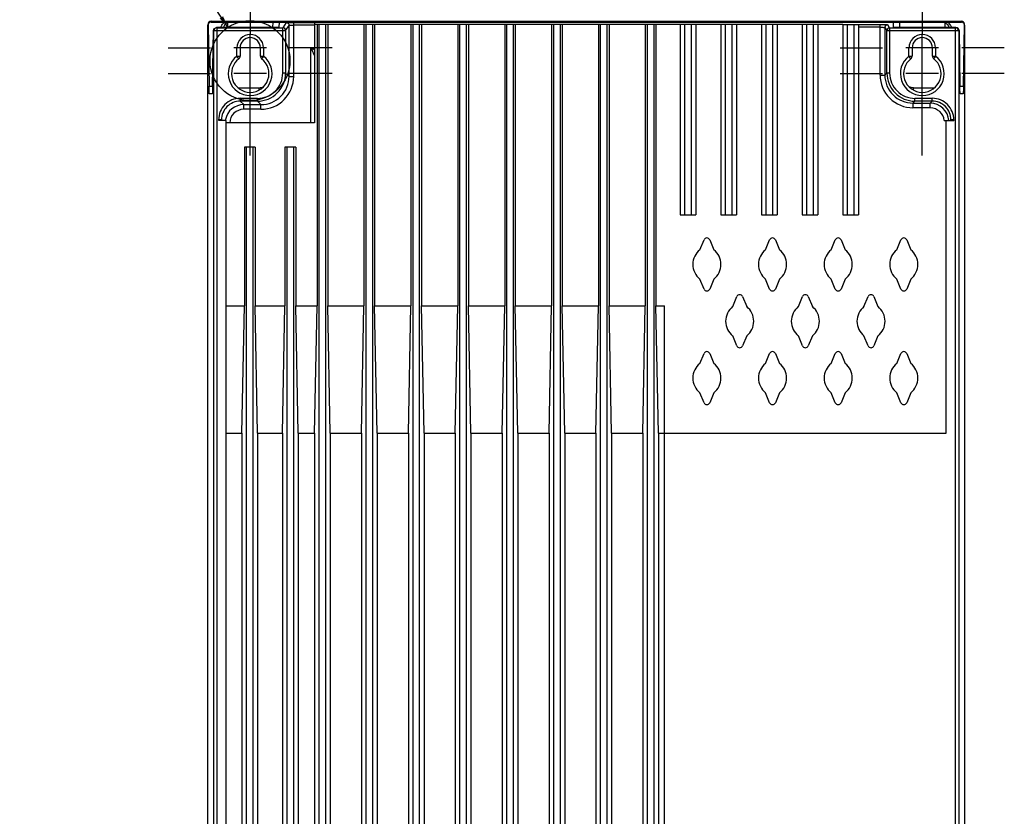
# Model space of a CAD drawing. Header units: inches. Extents: x 0 to 82.7, y 0 to 58.5.
# Tile 28 of 69: x 50.5 to 62.9, y 26.1 to 36.1. Entities that reach past the tile are written whole.
import ezdxf

# ---------------------------------------------------------------- set-up
doc = ezdxf.new("R2010")
doc.units = ezdxf.units.IN
doc.header["$LTSCALE"] = 4.547244
doc.header["$MEASUREMENT"] = 0
doc.linetypes.add('CENTER', pattern=[0.6, 0.375, -0.075, 0.075, -0.075])
doc.layers.get('0').update_dxf_attribs({"linetype": 'CONTINUOUS'})
doc.layers.add('DEFAULT_1', color=7, linetype='CENTER')
doc.styles.get("Standard").update_dxf_attribs({"font": 'txt', "width": 0.8})
doc.dimstyles.get("Standard").update_dxf_attribs({"dimtxt": 0.78125, "dimasz": 0.15, "dimexe": 0.18, "dimexo": 0.0625, "dimgap": 0.09, "dimtad": 1, "dimdec": 3, "dimzin": 4, "dimdsep": 46, "dimtxsty": 'STANDARD', "dimblk": '_FILLED', "dimblk1": '_FILLED', "dimblk2": '_FILLED', "dimcen": 0.09, "dimadec": 0, "dimazin": 0, "dimtp": 0.001, "dimtm": 0.001, "dimtfac": 1, "dimtdec": 3, "dimtofl": 0, "dimtmove": 0, "dimatfit": 3, "dimldrblk": '_FILLED', "dimfxl": 1, "dimtolj": 1, "dimtzin": 4, "dimarcsym": 0})

# ---------------------------------------------------------------- blocks, each defined once
blk = doc.blocks.new('_FILLED')
at = {"color": 0, "linetype": 'BYBLOCK'}
blk.add_solid([(0, 0), (-1, 0.167), (-1, -0.167)], dxfattribs=at)

msp = doc.modelspace()

# ---------------------------------------------------------------- linework, layer by layer
at = {"color": 7, "linetype": 'CONTINUOUS'}
for p, q in [((52.95, 36.127), (62.399, 36.127)), ((52.95, 36.118), (62.399, 36.118)), ((53.16, 36.049), (53.158, 36.108)), ((53.726, 36.118), (53.724, 36.049)), ((53.805, 36.116), (53.803, 36.051)), ((53.896, 36.111), (53.852, 36.046)), ((53.99, 35.432), (53.99, 36.113)), ((53.99, 36.113), (54.253, 36.113)), ((54.253, 36.113), (54.253, 34.848)), ((61.546, 36.051), (61.544, 36.116)), ((61.625, 36.049), (61.623, 36.118)), ((62.19, 36.108), (62.189, 36.049)), ((52.91, 19.621), (52.91, 36.079)), ((52.911, 36.087), (52.923, 35.311)), ((52.968, 35.311), (52.979, 36.01)), ((52.983, 36.006), (52.979, 36.01)), ((52.983, 19.694), (52.983, 36.006)), ((53.888, 36.006), (52.983, 36.006)), ((53.019, 36.049), (53.022, 36.046)), ((53.724, 36.049), (53.019, 36.049)), ((53.022, 36.046), (53.022, 19.655)), ((53.022, 36.046), (53.852, 36.046)), ((53.442, 35.293), (53.442, 35.968)), ((53.852, 35.475), (53.852, 36.006)), ((53.888, 36.01), (53.931, 36.075)), ((53.888, 36.006), (53.888, 35.475)), ((53.931, 35.432), (53.931, 36.075)), ((54.253, 36.078), (53.99, 36.078)), ((54.285, 36.086), (54.253, 36.086)), ((54.418, 36.087), (54.285, 36.087)), ((54.285, 36.086), (54.285, 32.542)), ((54.312, 22.053), (54.312, 36.086)), ((54.391, 36.086), (54.391, 22.053)), ((54.418, 36.086), (54.418, 32.542)), ((54.875, 36.086), (54.418, 36.086)), ((55.009, 36.087), (54.875, 36.087)), ((54.875, 36.086), (54.875, 32.542)), ((54.902, 22.053), (54.902, 36.086)), ((54.982, 36.086), (54.982, 22.053)), ((55.009, 36.086), (55.009, 32.542)), ((55.466, 36.086), (55.009, 36.086)), ((55.599, 36.087), (55.466, 36.087)), ((55.466, 36.086), (55.466, 32.542)), ((55.493, 22.053), (55.493, 36.086)), ((55.572, 36.086), (55.572, 22.053)), ((55.599, 36.086), (55.599, 32.542)), ((56.056, 36.086), (55.599, 36.086)), ((56.19, 36.087), (56.056, 36.087)), ((56.056, 36.086), (56.056, 32.542)), ((56.083, 22.053), (56.083, 36.086)), ((56.163, 36.086), (56.163, 22.053)), ((56.19, 36.086), (56.19, 32.542)), ((56.647, 36.086), (56.19, 36.086)), ((56.781, 36.087), (56.647, 36.087)), ((56.647, 36.086), (56.647, 32.542)), ((56.674, 22.053), (56.674, 36.086)), ((56.754, 36.086), (56.754, 22.053)), ((56.781, 36.086), (56.781, 32.542)), ((57.237, 36.086), (56.781, 36.086)), ((57.371, 36.087), (57.237, 36.087)), ((57.237, 36.086), (57.237, 32.542)), ((57.264, 22.053), (57.264, 36.086)), ((57.344, 36.086), (57.344, 22.053)), ((57.371, 36.086), (57.371, 32.542)), ((57.828, 36.086), (57.371, 36.086)), ((57.962, 36.087), (57.828, 36.087)), ((57.828, 36.086), (57.828, 32.542)), ((57.855, 22.053), (57.855, 36.086)), ((57.935, 36.086), (57.935, 22.053)), ((57.962, 36.086), (57.962, 32.542)), ((58.418, 36.086), (57.962, 36.086)), ((58.552, 36.087), (58.418, 36.087)), ((58.418, 36.086), (58.418, 32.542)), ((58.445, 22.053), (58.445, 36.086)), ((58.525, 36.086), (58.525, 22.053)), ((58.552, 36.086), (58.552, 32.542)), ((58.859, 36.086), (58.552, 36.086)), ((59.055, 36.087), (58.859, 36.087)), ((58.859, 36.086), (58.859, 33.687)), ((58.918, 33.687), (58.918, 36.087)), ((58.996, 36.086), (58.996, 33.687)), ((59.055, 36.086), (59.055, 33.687)), ((59.37, 36.086), (59.055, 36.086)), ((59.567, 36.087), (59.37, 36.087)), ((59.37, 36.086), (59.37, 33.687)), ((59.429, 33.687), (59.429, 36.087)), ((59.508, 36.086), (59.508, 33.687)), ((59.567, 36.086), (59.567, 33.687)), ((59.882, 36.086), (59.567, 36.086)), ((60.079, 36.087), (59.882, 36.087)), ((59.882, 36.086), (59.882, 33.687)), ((59.941, 33.687), (59.941, 36.087)), ((60.02, 36.086), (60.02, 33.687)), ((60.079, 36.086), (60.079, 33.687)), ((60.394, 36.086), (60.079, 36.086)), ((60.591, 36.087), (60.394, 36.087)), ((60.394, 36.086), (60.394, 33.687)), ((60.453, 33.687), (60.453, 36.087)), ((60.532, 36.086), (60.532, 33.687)), ((60.591, 36.086), (60.591, 33.687)), ((60.906, 36.086), (60.591, 36.086)), ((60.906, 36.087), (61.376, 36.087)), ((60.906, 36.086), (60.906, 33.687)), ((60.965, 33.687), (60.965, 36.087)), ((61.044, 36.086), (61.044, 33.687)), ((61.103, 36.086), (61.103, 33.687)), ((61.376, 36.051), (61.103, 36.051)), ((61.376, 35.45), (61.376, 36.087)), ((61.435, 36.049), (61.435, 35.45)), ((61.435, 36.049), (61.461, 36.01)), ((61.461, 35.475), (61.461, 36.006)), ((62.366, 36.006), (61.461, 36.006)), ((61.496, 36.046), (61.471, 36.084)), ((61.496, 36.046), (62.326, 36.046)), ((61.496, 36.046), (61.496, 36.006)), ((61.496, 36.006), (61.496, 35.475)), ((62.33, 36.049), (61.625, 36.049)), ((61.907, 35.293), (61.907, 35.968)), ((62.326, 36.046), (62.33, 36.049)), ((62.326, 19.655), (62.326, 36.046)), ((62.37, 36.01), (62.366, 36.006)), ((62.366, 36.006), (62.366, 19.694)), ((62.37, 36.01), (62.38, 35.311)), ((62.426, 35.311), (62.438, 36.087)), ((62.438, 36.079), (62.438, 19.621)), ((53.275, 35.793), (53.235, 35.793)), ((53.275, 35.687), (53.275, 35.793)), ((53.314, 35.793), (53.275, 35.793)), ((53.314, 35.793), (53.314, 35.687)), ((53.57, 35.793), (53.314, 35.793)), ((53.57, 35.687), (53.57, 35.793)), ((53.609, 35.793), (53.57, 35.793)), ((53.609, 35.793), (53.609, 35.687)), ((53.649, 35.793), (53.609, 35.793)), ((54.207, 34.848), (54.207, 35.791)), ((54.207, 35.791), (54.253, 35.791)), ((61.739, 35.793), (61.7, 35.793)), ((61.739, 35.687), (61.739, 35.793)), ((61.779, 35.793), (61.739, 35.793)), ((61.779, 35.793), (61.779, 35.687)), ((62.035, 35.793), (61.779, 35.793)), ((62.035, 35.687), (62.035, 35.793)), ((62.074, 35.793), (62.035, 35.793)), ((62.074, 35.793), (62.074, 35.687)), ((62.113, 35.793), (62.074, 35.793)), ((53.299, 35.656), (53.275, 35.687)), ((53.275, 35.687), (53.314, 35.687)), ((53.57, 35.687), (53.609, 35.687)), ((53.609, 35.687), (53.586, 35.656)), ((61.739, 35.687), (61.779, 35.687)), ((61.763, 35.656), (61.739, 35.687)), ((62.035, 35.687), (62.074, 35.687)), ((62.074, 35.687), (62.05, 35.656)), ((53.888, 35.475), (53.852, 35.475)), ((53.931, 35.432), (53.888, 35.475)), ((61.461, 35.475), (61.435, 35.45)), ((61.496, 35.475), (61.461, 35.475)), ((53.649, 35.468), (53.235, 35.468)), ((53.931, 35.432), (53.99, 35.432)), ((61.376, 35.45), (61.435, 35.45)), ((62.113, 35.468), (61.7, 35.468)), ((52.923, 35.311), (52.968, 35.311)), ((53.288, 35.289), (53.551, 35.289)), ((53.551, 35.289), (53.551, 35.259)), ((61.798, 35.259), (61.798, 35.289)), ((61.798, 35.289), (62.061, 35.289)), ((62.38, 35.311), (62.426, 35.311)), ((52.964, 35.212), (52.927, 35.212)), ((53.316, 35.157), (53.316, 35.121)), ((53.316, 35.157), (53.533, 35.157)), ((53.36, 35.078), (53.316, 35.121)), ((53.533, 35.121), (53.316, 35.121)), ((53.533, 35.157), (53.533, 35.121)), ((53.533, 35.121), (53.577, 35.078)), ((61.789, 35.095), (61.815, 35.121)), ((61.815, 35.121), (61.815, 35.157)), ((61.815, 35.157), (62.032, 35.157)), ((62.032, 35.121), (61.815, 35.121)), ((62.032, 35.121), (62.007, 35.095)), ((62.032, 35.121), (62.032, 35.157)), ((62.421, 35.212), (62.385, 35.212)), ((53.36, 35.019), (53.36, 35.078)), ((53.36, 35.078), (53.577, 35.078)), ((53.577, 35.019), (53.36, 35.019)), ((53.577, 35.019), (53.577, 35.078)), ((61.789, 35.095), (61.789, 35.036)), ((61.789, 35.095), (62.007, 35.095)), ((62.007, 35.036), (61.789, 35.036)), ((62.007, 35.036), (62.007, 35.095)), ((53.045, 34.876), (53.045, 34.885)), ((53.08, 34.885), (53.045, 34.885)), ((53.14, 34.876), (53.045, 34.876)), ((53.08, 34.885), (53.08, 34.875)), ((53.08, 34.885), (53.089, 34.876)), ((53.14, 21.264), (53.14, 34.876)), ((62.183, 34.876), (62.304, 34.876)), ((62.208, 30.939), (62.208, 34.876)), ((62.259, 34.876), (62.269, 34.885)), ((62.269, 34.875), (62.269, 34.885)), ((62.304, 34.885), (62.269, 34.885)), ((62.304, 34.885), (62.304, 34.876)), ((54.253, 34.848), (53.14, 34.848)), ((53.368, 34.543), (53.368, 32.542)), ((53.503, 34.543), (53.368, 34.543)), ((53.396, 22.053), (53.396, 34.543)), ((53.476, 34.543), (53.476, 22.053)), ((53.503, 34.543), (53.503, 32.542)), ((53.88, 34.543), (53.88, 32.542)), ((54.015, 34.543), (53.88, 34.543)), ((53.908, 22.053), (53.908, 34.543)), ((53.987, 34.543), (53.987, 22.053)), ((54.015, 34.543), (54.015, 32.542)), ((58.859, 33.687), (59.055, 33.687)), ((59.37, 33.687), (59.567, 33.687)), ((59.882, 33.687), (60.079, 33.687)), ((60.394, 33.687), (60.591, 33.687)), ((60.906, 33.687), (61.103, 33.687)), ((59.105, 33.248), (59.158, 33.374)), ((59.23, 33.374), (59.282, 33.248)), ((59.932, 33.248), (59.984, 33.374)), ((60.057, 33.374), (60.109, 33.248)), ((60.759, 33.248), (60.811, 33.374)), ((60.884, 33.374), (60.936, 33.248)), ((61.586, 33.248), (61.638, 33.374)), ((61.711, 33.374), (61.763, 33.248)), ((59.158, 32.754), (59.105, 32.879)), ((59.282, 32.879), (59.23, 32.754)), ((59.984, 32.754), (59.932, 32.879)), ((60.109, 32.879), (60.057, 32.754)), ((60.811, 32.754), (60.759, 32.879)), ((60.936, 32.879), (60.884, 32.754)), ((61.638, 32.754), (61.586, 32.879)), ((61.763, 32.879), (61.711, 32.754)), ((59.519, 32.532), (59.571, 32.658)), ((59.644, 32.658), (59.696, 32.532)), ((60.346, 32.532), (60.398, 32.658)), ((60.47, 32.658), (60.523, 32.532)), ((61.172, 32.532), (61.225, 32.658)), ((61.297, 32.658), (61.349, 32.532)), ((53.14, 32.542), (53.368, 32.542)), ((53.337, 30.939), (53.368, 32.542)), ((53.534, 30.939), (53.503, 32.542)), ((53.503, 32.542), (53.88, 32.542)), ((53.849, 30.939), (53.88, 32.542)), ((54.046, 30.939), (54.015, 32.542)), ((54.015, 32.542), (54.285, 32.542)), ((54.253, 30.939), (54.285, 32.542)), ((54.45, 30.939), (54.418, 32.542)), ((54.418, 32.542), (54.875, 32.542)), ((54.844, 30.939), (54.875, 32.542)), ((55.04, 30.939), (55.009, 32.542)), ((55.009, 32.542), (55.466, 32.542)), ((55.434, 30.939), (55.466, 32.542)), ((55.631, 30.939), (55.599, 32.542)), ((55.599, 32.542), (56.056, 32.542)), ((56.025, 30.939), (56.056, 32.542)), ((56.222, 30.939), (56.19, 32.542)), ((56.19, 32.542), (56.647, 32.542)), ((56.615, 30.939), (56.647, 32.542)), ((56.812, 30.939), (56.781, 32.542)), ((56.781, 32.542), (57.237, 32.542)), ((57.206, 30.939), (57.237, 32.542)), ((57.403, 30.939), (57.371, 32.542)), ((57.371, 32.542), (57.828, 32.542)), ((57.796, 30.939), (57.828, 32.542)), ((57.993, 30.939), (57.962, 32.542)), ((57.962, 32.542), (58.418, 32.542)), ((58.387, 30.939), (58.418, 32.542)), ((58.584, 30.939), (58.552, 32.542)), ((58.552, 32.542), (58.659, 32.542)), ((58.659, 21.289), (58.659, 32.542)), ((59.571, 32.038), (59.519, 32.163)), ((59.696, 32.163), (59.644, 32.038)), ((60.398, 32.038), (60.346, 32.163)), ((60.523, 32.163), (60.47, 32.038)), ((61.225, 32.038), (61.172, 32.163)), ((61.349, 32.163), (61.297, 32.038)), ((59.105, 31.816), (59.158, 31.942)), ((59.23, 31.942), (59.282, 31.816)), ((59.932, 31.816), (59.984, 31.942)), ((60.057, 31.942), (60.109, 31.816)), ((60.759, 31.816), (60.811, 31.942)), ((60.884, 31.942), (60.936, 31.816)), ((61.586, 31.816), (61.638, 31.942)), ((61.711, 31.942), (61.763, 31.816)), ((59.158, 31.322), (59.105, 31.447)), ((59.282, 31.447), (59.23, 31.322)), ((59.984, 31.322), (59.932, 31.447)), ((60.109, 31.447), (60.057, 31.322)), ((60.811, 31.322), (60.759, 31.447)), ((60.936, 31.447), (60.884, 31.322)), ((61.638, 31.322), (61.586, 31.447)), ((61.763, 31.447), (61.711, 31.322)), ((53.14, 30.939), (53.337, 30.939)), ((53.337, 30.939), (53.337, 22.053)), ((53.534, 30.939), (53.534, 22.053)), ((53.534, 30.939), (53.849, 30.939)), ((53.849, 30.939), (53.849, 22.053)), ((54.046, 30.939), (54.046, 22.053)), ((54.046, 30.939), (54.253, 30.939)), ((54.253, 30.939), (54.253, 22.053)), ((54.45, 30.939), (54.45, 22.053)), ((54.45, 30.939), (54.844, 30.939)), ((54.844, 30.939), (54.844, 22.053)), ((55.04, 30.939), (55.04, 22.053)), ((55.04, 30.939), (55.434, 30.939)), ((55.434, 30.939), (55.434, 22.053)), ((55.631, 30.939), (55.631, 22.053)), ((55.631, 30.939), (56.025, 30.939)), ((56.025, 30.939), (56.025, 22.053)), ((56.222, 30.939), (56.222, 22.053)), ((56.222, 30.939), (56.615, 30.939)), ((56.615, 30.939), (56.615, 22.053)), ((56.812, 30.939), (56.812, 22.053)), ((56.812, 30.939), (57.206, 30.939)), ((57.206, 30.939), (57.206, 22.053)), ((57.403, 30.939), (57.403, 22.053)), ((57.403, 30.939), (57.796, 30.939)), ((57.796, 30.939), (57.796, 22.053)), ((57.993, 30.939), (57.993, 22.053)), ((57.993, 30.939), (58.387, 30.939)), ((58.387, 30.939), (58.387, 22.053)), ((58.584, 30.939), (58.584, 22.053)), ((58.584, 30.939), (62.208, 30.939))]:
    msp.add_line(p, q, dxfattribs=at)
msp.add_circle((53.439, 35.631), 0.503, dxfattribs=at)
for centre, radius, start, end in [((53.022, 36.006), 0.0394, 90.0474, 179.9526), ((53.265, 35.965), 0.213, 152.2792, 156.8196), ((53.852, 36.01), 0.0354, 0.0373, 89.9736), ((61.496, 36.01), 0.0354, 90.0264, 179.9627), ((62.032, 35.973), 0.224, 19.6614, 20.284), ((62.083, 35.965), 0.213, 23.1804, 27.7229), ((62.326, 36.006), 0.0394, 0.0474, 89.9526), ((53.442, 35.793), 0.167, 360, 180), ((53.442, 35.793), 0.128, 0.1155, 180.0006), ((61.907, 35.793), 0.167, 360, 180), ((61.907, 35.793), 0.128, 0.1155, 180.0006), ((47.454, 24.83), 12.875, 58.1228, 58.3621), ((53.442, 35.468), 0.276, 127.3832, 52.6168), ((53.442, 35.468), 0.236, 127.3832, 52.6168), ((53.275, 35.687), 0.0394, 307.3832, 0), ((53.609, 35.687), 0.0394, 180, 232.6168), ((61.907, 35.468), 0.276, 127.3832, 52.6168), ((61.907, 35.468), 0.236, 127.3832, 52.6168), ((61.739, 35.687), 0.0394, 307.3832, 360), ((62.074, 35.687), 0.0394, 180, 232.6168), ((53.533, 35.475), 0.354, 269.999, 0.001), ((53.533, 35.475), 0.319, 269.9951, 0.0047), ((61.815, 35.475), 0.354, 179.999, 270.001), ((61.815, 35.475), 0.319, 179.996, 270.0042), ((53.577, 35.432), 0.413, 269.9962, 0.0038), ((53.577, 35.432), 0.354, 269.9925, 0.0075), ((61.789, 35.45), 0.413, 179.9961, 270.0041), ((61.789, 35.45), 0.354, 179.9924, 270.0076), ((53.551, 35.446), 0.157, 270.0228, 276.0743), ((53.551, 35.448), 0.158, 276.0758, 291.1554), ((53.316, 34.885), 0.272, 89.9966, 180.003), ((53.316, 34.885), 0.236, 89.9991, 180.0009), ((62.032, 34.885), 0.272, 359.997, 90.003), ((62.032, 34.885), 0.236, 359.9991, 90.0009), ((53.36, 34.841), 0.236, 90.0032, 168.0016), ((53.36, 34.841), 0.177, 89.9938, 177.6726), ((62.007, 34.859), 0.236, 4.0968, 89.9937), ((62.007, 34.859), 0.177, 5.4154, 89.9989), ((53.362, 34.841), 0.238, 168.0179, 171.5649), ((59.194, 33.359), 0.0394, 22.5, 157.5), ((60.021, 33.359), 0.0394, 22.5, 157.5), ((60.848, 33.359), 0.0394, 22.5, 157.5), ((61.674, 33.359), 0.0394, 22.5, 157.5), ((59.253, 33.064), 0.236, 128.6625, 231.3375), ((59.135, 33.064), 0.236, 308.6625, 51.3375), ((60.08, 33.064), 0.236, 128.6625, 231.3375), ((59.962, 33.064), 0.236, 308.6625, 51.3375), ((60.907, 33.064), 0.236, 128.6625, 231.3375), ((60.788, 33.064), 0.236, 308.6625, 51.3375), ((61.733, 33.064), 0.236, 128.6625, 231.3375), ((61.615, 33.064), 0.236, 308.6625, 51.3375), ((59.194, 32.769), 0.0394, 202.5, 337.5), ((60.021, 32.769), 0.0394, 202.5, 337.5), ((60.848, 32.769), 0.0394, 202.5, 337.5), ((61.674, 32.769), 0.0394, 202.5, 337.5), ((59.607, 32.643), 0.0394, 22.5, 157.5), ((60.434, 32.643), 0.0394, 22.5, 157.5), ((61.261, 32.643), 0.0394, 22.5, 157.5), ((59.666, 32.348), 0.236, 128.6625, 231.3375), ((59.548, 32.348), 0.236, 308.6625, 51.3375), ((60.493, 32.348), 0.236, 128.6625, 231.3375), ((60.375, 32.348), 0.236, 308.6625, 51.3375), ((61.32, 32.348), 0.236, 128.6625, 231.3375), ((61.202, 32.348), 0.236, 308.6625, 51.3375), ((59.607, 32.053), 0.0394, 202.5, 337.5), ((60.434, 32.053), 0.0394, 202.5, 337.5), ((61.261, 32.053), 0.0394, 202.5, 337.5), ((59.194, 31.927), 0.0394, 22.5, 157.5), ((60.021, 31.927), 0.0394, 22.5, 157.5), ((60.848, 31.927), 0.0394, 22.5, 157.5), ((61.674, 31.927), 0.0394, 22.5, 157.5), ((59.253, 31.632), 0.236, 128.6625, 231.3375), ((59.135, 31.632), 0.236, 308.6625, 51.3375), ((60.08, 31.632), 0.236, 128.6625, 231.3375), ((59.962, 31.632), 0.236, 308.6625, 51.3375), ((60.907, 31.632), 0.236, 128.6625, 231.3375), ((60.788, 31.632), 0.236, 308.6625, 51.3375), ((61.733, 31.632), 0.236, 128.6625, 231.3375), ((61.615, 31.632), 0.236, 308.6625, 51.3375), ((59.194, 31.337), 0.0394, 202.5, 337.5), ((60.021, 31.337), 0.0394, 202.5, 337.5), ((60.848, 31.337), 0.0394, 202.5, 337.5), ((61.674, 31.337), 0.0394, 202.5, 337.5)]:
    msp.add_arc(centre, radius, start, end, dxfattribs=at)
for centre, major_axis, start_param, end_param in [((52.95, 36.088), (0.0375, -0.0139), 1.930855, 3.491011), ((62.398, 36.088), (0.0375, 0.0139), -0.211143, 1.210738)]:
    msp.add_ellipse(centre, major_axis=major_axis, ratio=0.983799, start_param=start_param, end_param=end_param, dxfattribs=at)
for points, knots in [([(52.95, 36.118), (52.941, 36.118), (52.922, 36.111), (52.913, 36.095), (52.911, 36.087)], [0, 0, 0, 0, 0.520185, 1, 1, 1, 1]), ([(53.077, 36.064), (53.079, 36.069), (53.092, 36.09), (53.109, 36.109), (53.125, 36.118)], [0, 0, 0, 0, 0.245073, 1, 1, 1, 1]), ([(53.112, 36.065), (53.117, 36.076), (53.126, 36.091), (53.139, 36.102), (53.143, 36.104)], [0, 0, 0, 0, 0.744521, 1, 1, 1, 1]), ([(53.726, 36.118), (53.736, 36.118), (53.754, 36.118), (53.776, 36.118), (53.79, 36.117), (53.797, 36.117), (53.801, 36.116), (53.804, 36.116), (53.804, 36.116)], [0, 0, 0, 0, 0.37946, 0.702941, 0.828811, 0.923077, 0.980424, 1, 1, 1, 1]), ([(53.896, 36.111), (53.896, 36.112), (53.899, 36.111), (53.904, 36.112), (53.913, 36.112), (53.93, 36.113), (53.956, 36.113), (53.978, 36.113), (53.99, 36.113)], [0, 0, 0, 0, 0.022726, 0.081695, 0.175213, 0.299537, 0.621593, 1, 1, 1, 1]), ([(53.896, 36.111), (53.905, 36.111), (53.924, 36.103), (53.931, 36.085), (53.931, 36.075)], [0, 0, 0, 0, 0.500034, 1, 1, 1, 1]), ([(61.545, 36.116), (61.545, 36.116), (61.548, 36.116), (61.551, 36.117), (61.559, 36.117), (61.573, 36.118), (61.595, 36.118), (61.613, 36.118), (61.623, 36.118)], [0, 0, 0, 0, 0.019259, 0.076204, 0.170522, 0.296644, 0.620381, 1, 1, 1, 1]), ([(62.272, 36.064), (62.269, 36.069), (62.257, 36.09), (62.239, 36.109), (62.223, 36.118)], [0, 0, 0, 0, 0.245073, 1, 1, 1, 1]), ([(62.433, 36.098), (62.428, 36.107), (62.416, 36.116), (62.402, 36.118), (62.399, 36.118)], [0, 0, 0, 0, 0.735607, 1, 1, 1, 1]), ([(52.911, 36.087), (52.911, 36.086), (52.911, 36.084), (52.911, 36.081), (52.91, 36.079)], [0, 0, 0, 0, 0.152712, 1, 1, 1, 1]), ([(52.979, 36.01), (52.979, 36.02), (52.988, 36.04), (53.008, 36.049), (53.019, 36.049)], [0, 0, 0, 0, 0.478002, 1, 1, 1, 1]), ([(53.803, 36.051), (53.8, 36.05), (53.792, 36.05), (53.766, 36.049), (53.742, 36.049), (53.724, 36.049)], [0, 0, 0, 0, 0.102708, 0.32209, 1, 1, 1, 1]), ([(53.852, 36.006), (53.852, 36.011), (53.852, 36.024), (53.852, 36.037), (53.852, 36.046)], [0, 0, 0, 0, 0.376757, 1, 1, 1, 1]), ([(53.888, 36.006), (53.888, 36.007), (53.888, 36.008), (53.887, 36.01), (53.888, 36.01)], [0, 0, 0, 0, 0.669823, 1, 1, 1, 1]), ([(53.931, 36.075), (53.931, 36.076), (53.934, 36.076), (53.937, 36.077), (53.942, 36.077), (53.953, 36.077), (53.969, 36.078), (53.983, 36.078), (53.99, 36.078)], [0, 0, 0, 0, 0.023546, 0.082725, 0.176236, 0.300432, 0.622078, 1, 1, 1, 1]), ([(61.376, 36.087), (61.388, 36.087), (61.41, 36.086), (61.436, 36.086), (61.453, 36.085), (61.462, 36.085), (61.467, 36.084), (61.47, 36.085), (61.471, 36.084)], [0, 0, 0, 0, 0.378404, 0.700462, 0.824786, 0.918306, 0.977275, 1, 1, 1, 1]), ([(61.376, 36.051), (61.384, 36.051), (61.397, 36.051), (61.414, 36.051), (61.424, 36.05), (61.43, 36.05), (61.433, 36.049), (61.435, 36.049), (61.435, 36.049)], [0, 0, 0, 0, 0.377923, 0.699569, 0.823765, 0.917275, 0.976454, 1, 1, 1, 1]), ([(61.435, 36.049), (61.435, 36.058), (61.443, 36.077), (61.462, 36.084), (61.471, 36.084)], [0, 0, 0, 0, 0.499966, 1, 1, 1, 1]), ([(61.461, 36.01), (61.461, 36.01), (61.461, 36.008), (61.461, 36.007), (61.461, 36.006)], [0, 0, 0, 0, 0.330177, 1, 1, 1, 1]), ([(61.625, 36.049), (61.607, 36.049), (61.583, 36.049), (61.557, 36.05), (61.548, 36.05), (61.545, 36.051)], [0, 0, 0, 0, 0.677637, 0.897044, 1, 1, 1, 1]), ([(62.37, 36.01), (62.369, 36.02), (62.361, 36.04), (62.34, 36.049), (62.33, 36.049)], [0, 0, 0, 0, 0.478154, 1, 1, 1, 1]), ([(62.438, 36.079), (62.438, 36.08), (62.438, 36.083), (62.438, 36.085), (62.438, 36.087)], [0, 0, 0, 0, 0.434548, 1, 1, 1, 1]), ([(54.207, 35.791), (54.211, 35.783), (54.227, 35.749), (54.242, 35.716), (54.253, 35.691)], [0, 0, 0, 0, 0.256406, 1, 1, 1, 1]), ([(52.927, 35.212), (52.927, 35.212), (52.926, 35.216), (52.926, 35.22), (52.925, 35.229), (52.924, 35.245), (52.923, 35.273), (52.923, 35.297), (52.923, 35.311)], [0, 0, 0, 0, 0.01839, 0.069705, 0.153863, 0.269404, 0.586653, 1, 1, 1, 1]), ([(52.968, 35.311), (52.968, 35.297), (52.968, 35.273), (52.967, 35.245), (52.966, 35.229), (52.966, 35.22), (52.965, 35.216), (52.965, 35.212), (52.964, 35.212)], [0, 0, 0, 0, 0.413347, 0.730596, 0.846137, 0.930294, 0.981609, 1, 1, 1, 1]), ([(62.385, 35.212), (62.384, 35.212), (62.384, 35.216), (62.383, 35.22), (62.383, 35.229), (62.382, 35.245), (62.381, 35.273), (62.38, 35.297), (62.38, 35.311)], [0, 0, 0, 0, 0.018391, 0.069706, 0.153863, 0.269404, 0.586653, 1, 1, 1, 1]), ([(62.426, 35.311), (62.426, 35.297), (62.425, 35.273), (62.424, 35.245), (62.423, 35.229), (62.423, 35.22), (62.422, 35.216), (62.422, 35.212), (62.421, 35.212)], [0, 0, 0, 0, 0.413347, 0.730596, 0.846137, 0.930295, 0.98161, 1, 1, 1, 1])]:
    msp.add_open_spline(points, degree=3, knots=knots, dxfattribs=at)
for points in [[(53.125, 36.118), (53.137, 36.118), (53.149, 36.115), (53.158, 36.108)], [(53.143, 36.104), (53.146, 36.106), (53.149, 36.107), (53.153, 36.108)], [(53.153, 36.108), (53.155, 36.108), (53.157, 36.108), (53.158, 36.108)], [(62.19, 36.108), (62.2, 36.115), (62.212, 36.118), (62.223, 36.118)], [(62.19, 36.108), (62.199, 36.108), (62.208, 36.103), (62.215, 36.097)], [(62.215, 36.097), (62.228, 36.085), (62.236, 36.068), (62.242, 36.051)], [(62.438, 36.087), (62.437, 36.091), (62.435, 36.095), (62.433, 36.098)], [(53.105, 36.049), (53.107, 36.054), (53.109, 36.059), (53.112, 36.065)], [(61.798, 35.289), (61.778, 35.289), (61.759, 35.293), (61.741, 35.3)]]:
    msp.add_open_spline(points, degree=3, dxfattribs=at)
at = {"layer": 'DEFAULT_1', "color": 7, "linetype": 'CENTER'}
for p, q in [((53.442, 36.826), (53.442, 35.968)), ((61.907, 36.826), (61.907, 35.968)), ((52.409, 35.793), (52.942, 35.793)), ((54.475, 35.793), (53.942, 35.793)), ((60.873, 35.793), (61.407, 35.793)), ((62.94, 35.793), (62.407, 35.793)), ((52.409, 35.468), (52.942, 35.468)), ((54.475, 35.468), (53.942, 35.468)), ((60.873, 35.468), (61.407, 35.468)), ((62.94, 35.468), (62.407, 35.468)), ((53.442, 34.435), (53.442, 35.293)), ((61.907, 34.435), (61.907, 35.293))]:
    msp.add_line(p, q, dxfattribs=at)

# ---------------------------------------------------------------- leaders
at = {"color": 7, "linetype": 'CONTINUOUS'}
msp.add_leader([(53.162, 36.051), (51.788, 38.137), (50.538, 38.137)], dimstyle='STANDARD', override={"dimtad": 0}, dxfattribs=at)

doc.saveas('drawing.dxf')
